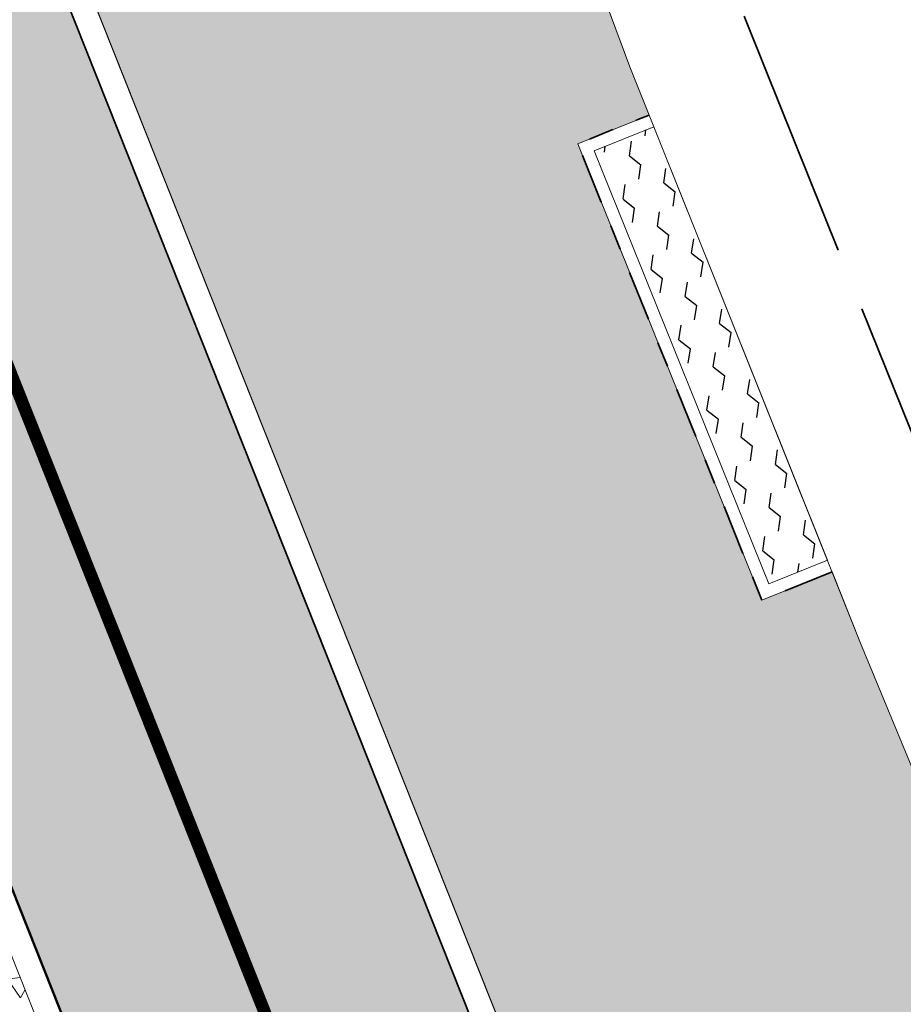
# Model space of a CAD drawing. Header units: metres. Extents: x 196674 to 197628, y 355499 to 356232.
# Tile 30 of 209: x 196872.02 to 196879.02, y 355844.57 to 355852.37. Entities that reach past the tile are written whole.
import ezdxf

# ---------------------------------------------------------------- set-up
doc = ezdxf.new("R2010")
doc.units = ezdxf.units.M
for name, pattern in [('VH-OPSLUITBAND-SO', [10, 4, -2, 2, -2]), ('VW-30270_STREEP', [3, 0.3, -2.7]), ('ZZ-SYSTEEMGRENS-SO', [5, 4, -1])]:
    doc.linetypes.add(name, pattern=pattern)
doc.layers.get('0').update_dxf_attribs({"lineweight": 25})
for name, color, linetype, lineweight, true_color in [('N-WE-GR-BEPLANTING_GEVELTUINTJES-A-200', 7, 'Continuous', 30, 0x52a552), ('N-WE-VH-HALFVERHARDING_GEBONDEN_SPLIT-A', 7, 'Continuous', 5, 0xaab7a9), ('N-WE-VH-KANTOPSLUITING_GELEIDEBAND_50 200-G', 1, 'Continuous', 35, 0xff0000), ('N-WE-VH-KANTOPSLUITING_OPSLUITBAND_100X200-G', 150, 'VH-OPSLUITBAND-SO', 35, 0x007fff), ('N-WE-VH-KANTOPSLUITING_OPSLUITBAND_200X250-G', 7, 'Continuous', 50, 0x0029a5), ('N-WE-VH-OPENVERHARDING_STRAATBAKSTEEN_ROOD_ELLEBOOG_LINGE-A', 7, 'Continuous', 5, 0xdaaea0), ('N-WE-VH-OPENVERHARDING_STRAATBAKSTEEN_ROOD_STREKKEN-LINGE-A', 7, 'Continuous', 5, 0xdaaea0), ('N-WE-VH-OPENVERHARDING_TEGEL_200x300_FIETSPAD_ROOD-A', 7, 'Continuous', 5, 0xe04d68), ('N-WE-VW-MARKERING_LANGS_STREEP_30270_010-G', 7, 'VW-30270_STREEP', 13, 0xffffff), ('X-XX-AL-GRENS_SYSTEEMGRENS-G', 7, 'ZZ-SYSTEEMGRENS-SO', 35, 0xd60036)]:
    doc.layers.add(name, color=color, linetype=linetype, lineweight=lineweight, true_color=true_color)
doc.layers.add('N-WE-VH-HULPLIJN-G', color=40, linetype='Continuous', lineweight=5, plot=False)
doc.layers.add('N-WE-VH-KANTOPSLUITING_ACHTERKANTBAND-G', color=50, linetype='Continuous', lineweight=18)
doc.layers.add('N-WE-VH-MATERIAALGRENS-G', color=7, linetype='Continuous', lineweight=13)

# ---------------------------------------------------------------- blocks, each defined once
blk = doc.blocks.new('Boomplantvak 2900x2900')
at = {"layer": 'N-WE-VH-HALFVERHARDING_GEBONDEN_SPLIT-A'}
h = blk.add_hatch(dxfattribs=at)
h.set_pattern_fill('AVH-GRAVEL-SO', color=251, scale=0.3, pattern_type=2)
h.set_pattern_definition([(255.963757, (0.768, 1.164), (1.562108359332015e-08, -1.200000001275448), [0.197909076, -4.74981768]), (127.568592, (0.888, 1.008), (-8.399999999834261, 10.80000000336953), [0.196814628, -19.484648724]), (12.094757, (0.72, 0.972), (10.79999999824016, 2.399999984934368), [0.171813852, -17.00957142]), (255.963757, (1.068, 1.164), (1.562108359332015e-08, -1.200000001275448), [0.197909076, -4.74981768]), (127.568592, (1.188, 1.008), (-8.399999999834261, 10.80000000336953), [0.196814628, -19.484648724]), (12.094757, (1.02, 0.972), (10.79999999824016, 2.399999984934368), [0.171813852, -17.00957142]), (12.094757, (0.42, 0.972), (10.79999999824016, 2.399999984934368), [0.171813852, -17.00957142]), (127.568592, (0.588, 1.008), (-8.399999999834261, 10.80000000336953), [0.196814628, -19.484648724]), (255.963757, (0.468, 1.164), (1.562108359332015e-08, -1.200000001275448), [0.197909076, -4.74981768]), (255.963757, (0.168, 1.164), (1.562108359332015e-08, -1.200000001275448), [0.197909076, -4.74981768]), (127.568592, (0.288, 1.008), (-8.399999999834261, 10.80000000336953), [0.196814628, -19.484648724]), (12.094757, (0.12, 0.972), (10.79999999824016, 2.399999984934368), [0.171813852, -17.00957142]), (12.094757, (0, 0.672), (10.79999999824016, 2.399999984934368), [0.171813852, -17.00957142]), (127.568592, (0.168, 0.708), (-8.399999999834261, 10.80000000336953), [0.196814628, -19.484648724]), (255.963757, (0.048, 0.864), (1.562108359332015e-08, -1.200000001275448), [0.197909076, -4.74981768]), (255.963757, (0.348, 0.864), (1.562108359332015e-08, -1.200000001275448), [0.197909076, -4.74981768]), (127.568592, (0.468, 0.708), (-8.399999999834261, 10.80000000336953), [0.196814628, -19.484648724]), (12.094757, (0.3, 0.672), (10.79999999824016, 2.399999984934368), [0.171813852, -17.00957142]), (12.094757, (0.8999999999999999, 0.672), (10.79999999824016, 2.399999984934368), [0.171813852, -17.00957142]), (127.568592, (1.068, 0.708), (-8.399999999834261, 10.80000000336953), [0.196814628, -19.484648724]), (255.963757, (0.948, 0.864), (1.562108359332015e-08, -1.200000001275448), [0.197909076, -4.74981768]), (12.094757, (0.6, 0.672), (10.79999999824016, 2.399999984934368), [0.171813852, -17.00957142]), (127.568592, (0.768, 0.708), (-8.399999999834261, 10.80000000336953), [0.196814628, -19.484648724]), (255.963757, (0.648, 0.864), (1.562108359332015e-08, -1.200000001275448), [0.197909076, -4.74981768]), (12.094757, (0.12, 0.372), (10.79999999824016, 2.399999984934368), [0.171813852, -17.00957142]), (127.568592, (0.288, 0.408), (-8.399999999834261, 10.80000000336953), [0.196814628, -19.484648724]), (255.963757, (0.168, 0.564), (1.562108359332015e-08, -1.200000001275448), [0.197909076, -4.74981768]), (255.963757, (0.468, 0.564), (1.562108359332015e-08, -1.200000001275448), [0.197909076, -4.74981768]), (127.568592, (0.588, 0.408), (-8.399999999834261, 10.80000000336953), [0.196814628, -19.484648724]), (12.094757, (0.42, 0.372), (10.79999999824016, 2.399999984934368), [0.171813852, -17.00957142]), (12.094757, (1.02, 0.372), (10.79999999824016, 2.399999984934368), [0.171813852, -17.00957142]), (127.568592, (1.188, 0.408), (-8.399999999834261, 10.80000000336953), [0.196814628, -19.484648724]), (255.963757, (1.068, 0.564), (1.562108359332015e-08, -1.200000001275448), [0.197909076, -4.74981768]), (12.094757, (0.72, 0.372), (10.79999999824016, 2.399999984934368), [0.171813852, -17.00957142]), (127.568592, (0.888, 0.408), (-8.399999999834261, 10.80000000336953), [0.196814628, -19.484648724]), (255.963757, (0.768, 0.564), (1.562108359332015e-08, -1.200000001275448), [0.197909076, -4.74981768]), (255.963757, (0.648, 0.264), (1.562108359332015e-08, -1.200000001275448), [0.197909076, -4.74981768]), (127.568592, (0.768, 0.108), (-8.399999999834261, 10.80000000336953), [0.196814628, -19.484648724]), (12.094757, (0.6, 0.072), (10.79999999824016, 2.399999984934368), [0.171813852, -17.00957142]), (255.963757, (0.948, 0.264), (1.562108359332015e-08, -1.200000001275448), [0.197909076, -4.74981768]), (127.568592, (1.068, 0.108), (-8.399999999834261, 10.80000000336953), [0.196814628, -19.484648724]), (12.094757, (0.8999999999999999, 0.072), (10.79999999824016, 2.399999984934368), [0.171813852, -17.00957142]), (12.094757, (0.3, 0.072), (10.79999999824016, 2.399999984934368), [0.171813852, -17.00957142]), (127.568592, (0.468, 0.108), (-8.399999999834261, 10.80000000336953), [0.196814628, -19.484648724]), (255.963757, (0.348, 0.264), (1.562108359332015e-08, -1.200000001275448), [0.197909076, -4.74981768]), (255.963757, (0.048, 0.264), (1.562108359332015e-08, -1.200000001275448), [0.197909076, -4.74981768]), (127.568592, (0.168, 0.108), (-8.399999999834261, 10.80000000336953), [0.196814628, -19.484648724]), (12.094757, (0, 0.072), (10.79999999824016, 2.399999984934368), [0.171813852, -17.00957142]), (63.434949, (0.31199946, 1.139999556), (-1.073312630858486, 0.536656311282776), [5.039999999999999e-07, -1.199999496]), (0, (0.216, 1.14), (0, 1.2), [0, -1.2]), (63.434949, (0.31199946, 1.139999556), (-1.073312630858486, 0.536656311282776), [5.039999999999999e-07, -1.199999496]), (0, (0.216, 1.14), (0, 1.2), [0, -1.2])])
h.paths.add_polyline_path([(0.2000000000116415, -0.2000000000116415), (2.699999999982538, -0.2000000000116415), (2.699999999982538, -2.700000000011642), (0.2000000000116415, -2.700000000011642)])
at = {"layer": 'N-WE-VH-OPENVERHARDING_STRAATBAKSTEEN_ROOD_STREKKEN-LINGE-A', "true_color": 0xb05e45}
h = blk.add_hatch(dxfattribs=at)
h.set_pattern_fill('AVH-BSS_LINGEFORMAAT_HALFST', color=25, scale=1.5, angle=90, pattern_type=2)
h.set_pattern_definition([(90, (-1.469576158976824e-17, -2.980000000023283), (-0.18, 0.36), [0.12, -0.12]), (180, (-1.469576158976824e-17, -2.980000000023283), (-1.469576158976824e-17, -0.12), [])])
h.paths.add_polyline_path([(2.899999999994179, -3.060000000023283), (2.899999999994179, -2.900000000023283), (0, -2.900000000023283), (0, -3.060000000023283)])
at = {"layer": 'N-WE-VH-KANTOPSLUITING_ACHTERKANTBAND-G', "ltscale": 0.2, "flags": 128}
blk.add_lwpolyline([(0.2000000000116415, -0.2000000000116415), (2.699999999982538, -0.2000000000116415), (2.699999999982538, -2.700000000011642), (0.2000000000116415, -2.700000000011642)], close=True, dxfattribs=at)
at = {"layer": 'N-WE-VH-KANTOPSLUITING_OPSLUITBAND_200X250-G', "ltscale": 0.1, "flags": 128}
blk.add_lwpolyline([(0, 0), (2.899999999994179, 0), (2.899999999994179, -2.900000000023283), (0, -2.900000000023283)], close=True, dxfattribs=at)
at = {"layer": 'N-WE-VH-MATERIAALGRENS-G', "ltscale": 0.2, "flags": 128}
blk.add_lwpolyline([(2.899999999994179, -2.900000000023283), (2.899999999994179, -3.060000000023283), (-2.939152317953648e-17, -3.060000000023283), (0, -2.900000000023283)], dxfattribs=at)

msp = doc.modelspace()

# ---------------------------------------------------------------- hatches: boundary and pattern name
at = {"layer": 'N-WE-GR-BEPLANTING_GEVELTUINTJES-A-200', "true_color": 0xd7ebd2}
h = msp.add_hatch(dxfattribs=at)
h.set_pattern_fill('AGR-BEPLANTING_SOORT_02-SO', color=254, scale=0.4, angle=21.65974867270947, pattern_type=2)
h.set_pattern_definition([(81.65974867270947, (196791.5302034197, 355996.6642563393), (-0.2717036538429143, 0.2148884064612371), [0.1154704, -0.23094]), (81.65974867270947, (196791.4563846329, 355996.8501347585), (-0.2717036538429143, 0.2148884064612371), [0.1154704, -0.23094]), (321.6597486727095, (196791.4563846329, 355996.8501347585), (0.3219506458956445, 0.1278580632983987), [0.1154704, -0.23094])])
h.paths.add_polyline_path([(196877.039770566, 355851.5190232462), (196876.566465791, 355851.3287940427), (196877.9501466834, 355847.897257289), (196878.4143243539, 355848.0838181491)])
at = {"layer": 'N-WE-VH-OPENVERHARDING_STRAATBAKSTEEN_ROOD_ELLEBOOG_LINGE-A', "true_color": 0xb05e45}
h = msp.add_hatch(dxfattribs=at)
h.set_pattern_fill('AVH-ROO_BSS_LINGEFRMT_ELLEBOOG', color=25, scale=4, angle=21.67232329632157, pattern_type=2)
h.set_pattern_definition([(21.67232329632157, (196753.6511661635, 356089.3677123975), (0.1792042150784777, 0.4155548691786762), [1.28, -0.64]), (291.6723232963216, (196753.2966401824, 356090.2598510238), (0.1792042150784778, 0.4155548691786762), [1.28, -0.64])])
edge = h.paths.add_edge_path()
edge.add_line((196854.634800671, 355847.3068900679), (196851.3665704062, 355846.0082851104))
edge.add_line((196851.3665704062, 355846.0082851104), (196852.9006189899, 355842.0887260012))
edge.add_line((196852.9006189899, 355842.0887260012), (196853.796900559, 355840.1496289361))
edge.add_line((196853.796900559, 355840.1496289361), (196854.5423430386, 355838.4176919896))
edge.add_line((196854.5423430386, 355838.4176919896), (196854.9167043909, 355838.5587630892))
edge.add_line((196854.9167043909, 355838.5587630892), (196855.1680830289, 355837.9095865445))
edge.add_line((196855.1680830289, 355837.9095865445), (196854.813907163, 355837.7761896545))
edge.add_line((196854.813907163, 355837.7761896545), (196858.0740962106, 355829.1894290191))
edge.add_line((196858.0740962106, 355829.1894290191), (196858.4847609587, 355829.3566530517))
edge.add_line((196858.4847609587, 355829.3566530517), (196858.6461048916, 355828.9515408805))
edge.add_line((196858.6461048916, 355828.9515408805), (196858.8074488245, 355828.5464287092))
edge.add_line((196858.8074488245, 355828.5464287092), (196858.3967840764, 355828.3792046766))
edge.add_line((196858.3967840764, 355828.3792046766), (196860.1905359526, 355823.8524921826))
edge.add_arc((196860.3361869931, 355823.4144153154), 0.4616552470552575, 27.314097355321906, 108.390845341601, ccw=False)
edge.add_arc((196860.3361869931, 355823.4144153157), 0.4616552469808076, -65.41169166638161, 27.31409731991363, ccw=False)
edge.add_line((196860.5282795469, 355822.9946224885), (196862.5133318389, 355818.0350498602))
edge.add_line((196862.5133318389, 355818.0350498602), (196866.2864310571, 355808.5456891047))
edge.add_line((196866.2864310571, 355808.5456891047), (196867.581257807, 355805.2878631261))
edge.add_line((196867.581257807, 355805.2878631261), (196867.9217623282, 355804.4098501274))
edge.add_line((196867.9217623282, 355804.4098501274), (196870.0653635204, 355798.8824353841))
edge.add_line((196870.0653635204, 355798.8824353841), (196873.358203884, 355800.1908192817))
edge.add_line((196873.358203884, 355800.1908192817), (196854.634800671, 355847.3068900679))
h.paths.add_polyline_path([(196841.0858936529, 355881.4017207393), (196837.7140431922, 355880.0443230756), (196839.5772904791, 355875.4159143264), (196841.1301816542, 355871.4390365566), (196841.7395418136, 355871.6956293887), (196843.151059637, 355868.2801940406), (196842.63141636, 355868.0392346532), (196843.4900363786, 355865.8687646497), (196844.0232237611, 355866.1116903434), (196845.3695745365, 355862.6465332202), (196844.746755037, 355862.3643601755), (196846.1745000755, 355858.6130248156), (196846.5038240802, 355858.7491365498), (196846.7150110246, 355858.2732877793), (196846.3951378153, 355858.1530437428), (196848.5058357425, 355853.0721934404), (196849.2454863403, 355851.269035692), (196849.5001118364, 355850.6861876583), (196850.030891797, 355850.9013806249), (196851.4569500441, 355847.2645212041), (196850.9688039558, 355847.0245952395), (196851.3665704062, 355846.0082851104), (196854.634800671, 355847.3068900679)])
h.paths.add_polyline_path([(196880.8574146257, 355842.0475994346), (196879.1419714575, 355846.3041045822), (196878.6767607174, 355847.4279524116), (196878.4514744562, 355847.9909747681), (196877.8947571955, 355847.7672206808), (196876.4362827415, 355851.384245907), (196877.0026204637, 355851.6118666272), (196876.8501220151, 355851.9929819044), (196875.7116283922, 355855.0583460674), (196872.1529597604, 355853.6441706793), (196890.8763631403, 355806.5280994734), (196895.0099379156, 355808.1707361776), (196891.3852624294, 355816.3565551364), (196888.3845230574, 355823.3092453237), (196884.0420041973, 355833.6126927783), (196884.3159500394, 355833.7740029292), (196883.9444415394, 355834.1288702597), (196882.5075790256, 355837.8448770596)])
edge = h.paths.add_edge_path()
edge.add_arc((196871.2374186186, 355865.9375688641), 0.2898915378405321, 99.84772102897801, 297.5182277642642, ccw=False)
edge.add_line((196871.187838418, 355866.2231890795), (196867.9303796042, 355874.2523537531))
edge.add_line((196867.9303796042, 355874.2523537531), (196867.1835981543, 355876.035643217))
edge.add_line((196867.1835981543, 355876.035643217), (196864.8483598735, 355881.7495890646))
edge.add_line((196864.8483598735, 355881.7495890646), (196864.1513045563, 355883.6890990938))
edge.add_line((196864.1513045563, 355883.6890990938), (196863.8494427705, 355884.6024968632))
edge.add_line((196863.8494427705, 355884.6024968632), (196863.4774495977, 355884.4671676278))
edge.add_line((196863.4774495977, 355884.4671676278), (196862.1200399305, 355887.8133126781))
edge.add_line((196862.1200399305, 355887.8133126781), (196862.4051404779, 355888.0123878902))
edge.add_line((196862.4051404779, 355888.0123878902), (196861.9821257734, 355889.082991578))
edge.add_line((196861.9821257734, 355889.082991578), (196861.7565284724, 355889.7133117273))
edge.add_line((196861.7565284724, 355889.7133117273), (196861.5701991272, 355889.6476588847))
edge.add_line((196861.5701991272, 355889.6476588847), (196861.3862929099, 355890.1423955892))
edge.add_line((196861.3862929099, 355890.1423955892), (196861.5669729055, 355890.2142988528))
edge.add_line((196861.5669729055, 355890.2142988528), (196861.446571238, 355890.5415519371))
edge.add_line((196861.446571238, 355890.5415519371), (196861.749, 355890.659))
edge.add_line((196861.749, 355890.659), (196860.359, 355894.034))
edge.add_line((196860.359, 355894.034), (196860.127, 355893.937))
edge.add_line((196860.127, 355893.937), (196859.854, 355894.644))
edge.add_line((196859.854, 355894.644), (196860.083, 355894.727))
edge.add_line((196860.083, 355894.727), (196859.6792949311, 355895.7113569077))
edge.add_line((196859.6792949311, 355895.7113569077), (196856.0146416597, 355894.255064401))
edge.add_line((196856.0146416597, 355894.255064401), (196872.1529597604, 355853.6441706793))
edge.add_line((196872.1529597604, 355853.6441706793), (196875.7116283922, 355855.0583460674))
edge.add_line((196875.7116283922, 355855.0583460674), (196873.8583172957, 355860.0483374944))
edge.add_line((196873.8583172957, 355860.0483374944), (196871.3713574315, 355865.6804745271))
edge = h.paths.add_edge_path()
edge.add_line((196857.0729405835, 355901.7350927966), (196856.2620444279, 355903.5931532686))
edge.add_line((196856.2620444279, 355903.5931532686), (196856.1540861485, 355903.5406490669))
edge.add_line((196856.1540861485, 355903.5406490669), (196855.9286700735, 355904.0573672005))
edge.add_line((196855.9286700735, 355904.0573672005), (196856.0598969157, 355904.1146143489))
edge.add_line((196856.0598969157, 355904.1146143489), (196855.6229645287, 355905.16350213))
edge.add_line((196855.6229645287, 355905.16350213), (196855.4794456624, 355905.1088460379))
edge.add_line((196855.4794456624, 355905.1088460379), (196855.293381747, 355905.6217776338))
edge.add_line((196855.293381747, 355905.6217776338), (196855.4372839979, 355905.6790478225))
edge.add_line((196855.4372839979, 355905.6790478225), (196854.7639172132, 355907.3387920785))
edge.add_line((196854.7639172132, 355907.3387920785), (196854.6331884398, 355907.2857547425))
edge.add_line((196854.6331884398, 355907.2857547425), (196854.3865365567, 355907.8820846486))
edge.add_line((196854.3865365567, 355907.8820846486), (196854.5730159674, 355907.9594224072))
edge.add_line((196854.5730159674, 355907.9594224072), (196853.9598522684, 355909.5017534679))
edge.add_line((196853.9598522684, 355909.5017534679), (196853.7649923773, 355909.4064519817))
edge.add_line((196853.7649923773, 355909.4064519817), (196853.5230847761, 355910.0041915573))
edge.add_line((196853.5230847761, 355910.0041915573), (196853.7213924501, 355910.0956280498))
edge.add_line((196853.7213924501, 355910.0956280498), (196853.1065108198, 355911.6127306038))
edge.add_line((196853.1065108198, 355911.6127306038), (196850.6789398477, 355917.6353734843))
edge.add_line((196850.6789398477, 355917.6353734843), (196848.7404598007, 355916.8650446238))
edge.add_line((196848.7404598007, 355916.8650446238), (196850.8308011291, 355911.6048432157))
edge.add_arc((196821.371640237, 355899.8980998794), 31.7000000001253, 10.362350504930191, 21.67232329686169, ccw=False)
edge.add_line((196852.5546094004, 355905.6000674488), (196852.9441035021, 355903.4699987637))
edge.add_arc((196880.7825270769, 355908.5603988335), 28.29999999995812, 190.362350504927, 201.6723232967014)
edge.add_line((196854.48302382, 355898.1092683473), (196856.0146416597, 355894.255064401))
edge.add_line((196856.0146416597, 355894.255064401), (196859.6792949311, 355895.7113569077))
edge.add_line((196859.6792949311, 355895.7113569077), (196858.689, 355898.126))
edge.add_line((196858.689, 355898.126), (196858.4799999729, 355898.0369999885))
edge.add_line((196858.4799999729, 355898.0369999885), (196857.8911247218, 355899.311631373))
edge.add_line((196857.8911247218, 355899.311631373), (196857.0729405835, 355901.7350927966))
at = {"layer": 'N-WE-VH-OPENVERHARDING_TEGEL_200x300_FIETSPAD_ROOD-A'}
h = msp.add_hatch(dxfattribs=at)
h.set_pattern_fill('AVH-TEGEL_200X300_HALFST', color=256, scale=2, angle=21.67232329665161, pattern_type=2)
h.set_pattern_definition([(21.67232329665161, (0, 0), (-0.1477191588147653, 0.3717244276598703), []), (111.6723232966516, (0, 0), (-0.5575866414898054, -0.2215787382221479), [0.4, -0.4]), (111.6723232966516, (0.3717244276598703, 0.1477191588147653), (-0.5575866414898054, -0.2215787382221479), [-0.4, 0.4])])
h.paths.add_polyline_path([(196871.9670975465, 355853.5703110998), (196869.1791643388, 355852.4624174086), (196871.7642496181, 355845.9572399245), (196872.8352135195, 355843.262237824), (196878.005384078, 355830.2518828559), (196879.0763479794, 355827.5568807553), (196884.2465185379, 355814.5465257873), (196885.3174824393, 355811.8515236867), (196887.9025677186, 355805.3463462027), (196890.6905009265, 355806.454239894)])
h.paths.add_polyline_path([(196855.8287794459, 355894.1812048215), (196853.0408462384, 355893.0733111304), (196854.1118101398, 355890.3783090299), (196859.2819806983, 355877.3679540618), (196860.3529445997, 355874.6729519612), (196865.5231151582, 355861.6625969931), (196866.5940790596, 355858.9675948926), (196869.1791643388, 355852.4624174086), (196871.9670975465, 355853.5703110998)])

# ---------------------------------------------------------------- linework, layer by layer
at = {"layer": 'N-WE-VH-HULPLIJN-G', "flags": 128}
msp.add_lwpolyline([(196879.1419714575, 355846.3041045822), (196878.6767607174, 355847.4279524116), (196876.8501220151, 355851.9929819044), (196873.8583172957, 355860.0483374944), (196871.3713574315, 355865.6804745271, -1.167446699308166), (196871.187838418, 355866.2231890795), (196867.9303796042, 355874.2523537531), (196867.1835981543, 355876.035643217), (196864.8483598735, 355881.7495890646), (196864.1513045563, 355883.6890990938), (196863.8494427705, 355884.6024968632), (196863.4774495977, 355884.4671676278), (196862.1200399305, 355887.8133126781), (196862.4051404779, 355888.0123878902), (196861.9821257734, 355889.082991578), (196861.7565284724, 355889.7133117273), (196861.5701991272, 355889.6476588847), (196861.3862929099, 355890.1423955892), (196861.5669729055, 355890.2142988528), (196861.446571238, 355890.5415519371), (196861.749, 355890.659), (196860.359, 355894.034)], format="xyb", dxfattribs=at)
for points in [[(196880.8574146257, 355842.0475994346), (196879.1419714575, 355846.3041045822), (196878.6767607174, 355847.4279524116), (196878.4514744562, 355847.9909747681), (196877.8947571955, 355847.7672206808), (196876.4362827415, 355851.384245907), (196877.0026204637, 355851.6118666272), (196876.8501220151, 355851.9929819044), (196875.7116283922, 355855.0583460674), (196872.1529597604, 355853.6441706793), (196890.8763631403, 355806.5280994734), (196895.0099379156, 355808.1707361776), (196891.3852624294, 355816.3565551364), (196888.3845230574, 355823.3092453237), (196884.0420041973, 355833.6126927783), (196884.3159500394, 355833.7740029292), (196883.9444415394, 355834.1288702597), (196882.5075790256, 355837.8448770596)], [(196871.9670975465, 355853.5703110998), (196869.1791643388, 355852.4624174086), (196871.7642496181, 355845.9572399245), (196872.8352135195, 355843.262237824), (196878.005384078, 355830.2518828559), (196879.0763479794, 355827.5568807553), (196884.2465185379, 355814.5465257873), (196885.3174824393, 355811.8515236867), (196887.9025677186, 355805.3463462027), (196890.6905009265, 355806.454239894)], [(196877.039770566, 355851.5190232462), (196876.566465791, 355851.3287940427), (196877.9501466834, 355847.897257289), (196878.4143243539, 355848.0838181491)]]:
    msp.add_lwpolyline(points, close=True, dxfattribs=at)
at = {"layer": 'N-WE-VH-KANTOPSLUITING_ACHTERKANTBAND-G', "flags": 128}
msp.add_lwpolyline([(196848.7404560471, 355916.8650432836), (196850.8308011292, 355911.6048432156, -0.04938916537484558), (196852.5546094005, 355905.6000674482), (196852.9441035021, 355903.469998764, 0.04938916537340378), (196854.4830238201, 355898.1092683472), (196891.173383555, 355805.7806693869, 0.2425756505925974), (196939.4051307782, 355763.7686919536), (196978.240702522, 355754.2391576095, 0.01194172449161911), (196982.8956366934, 355753.2141223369, 0.01194172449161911)], format="xyb", dxfattribs=at)
msp.add_lwpolyline([(196878.4141821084, 355848.0837609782), (196877.9501466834, 355847.897257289), (196876.566465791, 355851.3287940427), (196877.0399128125, 355851.5190804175)], dxfattribs=at)
at = {"layer": 'N-WE-VH-KANTOPSLUITING_GELEIDEBAND_50 200-G', "ltscale": 0.2, "flags": 128}
msp.add_lwpolyline([(196855.8287794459, 355894.1812048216), (196890.9875213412, 355805.7068098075, 0.1414047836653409), (196914.7624567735, 355775.0225184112)], format="xyb", dxfattribs=at)
at = {"layer": 'N-WE-VH-KANTOPSLUITING_OPSLUITBAND_100X200-G', "ltscale": 0.1, "flags": 128}
msp.add_lwpolyline([(196878.4514744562, 355847.9909747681), (196877.8947571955, 355847.7672206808), (196876.4362827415, 355851.384245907), (196877.0026204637, 355851.6118666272)], dxfattribs=at)
at = {"layer": 'N-WE-VH-MATERIAALGRENS-G', "flags": 128}
msp.add_lwpolyline([(196815.4483032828, 355979.3862115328), (196816.4333687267, 355979.7776647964, -0.414213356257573), (196819.0305853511, 355978.6576379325), (196820.5427982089, 355974.8522651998, 0.04932312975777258), (196823.3881565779, 355969.3441463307), (196824.5766340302, 355967.5117557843, -0.04932312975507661), (196827.1510058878, 355962.5282196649), (196847.8570057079, 355910.4230899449, -0.04938916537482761), (196849.4068017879, 355905.0244745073), (196849.7962958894, 355902.8944058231, 0.04938916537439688), (196851.5092283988, 355896.9275150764), (196888.1995881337, 355804.5989161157, 0.02122029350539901), (196890.72895553, 355798.9454041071, 0.02122029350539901)], format="xyb", dxfattribs=at)
at = {"layer": 'N-WE-VW-MARKERING_LANGS_STREEP_30270_010-G', "const_width": 0.1, "flags": 128}
msp.add_lwpolyline([(196913.6938122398, 355773.9459451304, -0.1405907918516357), (196889.5935547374, 355805.1528629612), (196852.9031950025, 355897.4814619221, -0.04938916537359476), (196851.2718307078, 355903.1642150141), (196850.8823366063, 355905.2942836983, 0.04938916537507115), (196849.2509723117, 355910.9770367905), (196843.4528726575, 355925.5675292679)], format="xyb", dxfattribs=at)
at = {"layer": 'X-XX-AL-GRENS_SYSTEEMGRENS-G', "ltscale": 0.5, "flags": 128}
msp.add_lwpolyline([(197173.0845801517, 355664.4267221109), (197172.678291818, 355658.1040395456), (197176.2062336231, 355657.9276386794), (197179.6585214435, 355660.8258546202), (197196.8460500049, 355641.1849859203), (197196.618113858, 355640.9851655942), (197203.3658004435, 355633.2880423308), (197204.598351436, 355636.2035375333), (197206.181120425, 355637.5931654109), (197210.3450714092, 355632.9793581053), (197211.1344663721, 355633.8542043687), (197215.577003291, 355630.1111014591), (197222.812057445, 355638.6980935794), (197225.7729980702, 355636.1981525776), (197252.4997837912, 355613.6295939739), (197256.3974516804, 355618.2471244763), (197230.4350738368, 355640.1698336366), (197234.5465854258, 355645.0395252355), (197230.9951246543, 355648.102425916), (197227.7363916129, 355651.014992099), (197227.7150354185, 355650.9915016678), (197227.3858924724, 355651.2966605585), (197230.5297411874, 355654.3837220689), (197222.7747070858, 355662.5864016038), (197213.3031688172, 355673.0409596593), (197208.7438719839, 355679.5515306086), (197204.6678372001, 355688.2834966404), (197202.9207222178, 355693.3147658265), (197202.5296188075, 355695.8358091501), (197209.2561496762, 355696.7388380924), (197208.765603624, 355699.4053961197), (197208.8375775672, 355699.4157603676), (197208.4960738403, 355702.0476424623), (197209.7550059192, 355702.1614664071), (197209.6289773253, 355703.3557373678), (197209.431316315, 355705.9322142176), (197209.3853665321, 355708.5054020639), (197209.4909423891, 355711.0763696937), (197209.825975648, 355714.406320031), (197209.1003553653, 355714.700446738), (197209.2732684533, 355715.2254737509), (197208.7827839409, 355715.4092287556), (197209.8333840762, 355718.2914021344), (197204.6571410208, 355720.1605124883), (197206.9259623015, 355726.3911903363), (197207.3755778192, 355727.6258113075), (197205.6951706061, 355728.2354618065), (197201.970541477, 355729.6509828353, -0.03199396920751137), (197199.2658455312, 355725.4928494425), (197194.4988616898, 355729.2364659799), (197191.8020115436, 355731.3330088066), (197190.6829954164, 355730.2418318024), (197188.9323846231, 355731.7580333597, 0.01582069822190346), (197191.308975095, 355733.798286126), (197190.5246250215, 355734.700084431), (197189.8547559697, 355735.4391273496), (197188.5065648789, 355737.3969406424), (197188.3768484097, 355737.5504837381), (197186.2264232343, 355740.6599554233), (197185.4143065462, 355740.8273772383), (197177.0047230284, 355735.000759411), (197161.0308464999, 355735.7499021), (197143.9921317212, 355736.546230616), (197117.3114725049, 355737.8750504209), (197104.5701917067, 355738.4152468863), (197089.3270001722, 355739.2400485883), (197089.4979420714, 355743.4763910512), (197087.6423294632, 355744.6045541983), (197087.2320594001, 355744.8539874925), (197086.4302028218, 355745.4612094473), (197085.6301577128, 355746.0670596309), (197084.2515270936, 355747.3631431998), (197083.0033431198, 355748.790046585), (197081.9521148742, 355750.2640411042), (197081.052108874, 355751.8364435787), (197080.680597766, 355752.6629727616), (197080.3089695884, 355753.4897623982), (197079.7287775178, 355755.2084983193), (197079.3027229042, 355757.0287405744), (197079.0552433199, 355758.8767777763), (197078.9881413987, 355760.748092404), (197079.0484954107, 355761.6954089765), (197079.4901165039, 355761.5482019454), (197081.8987959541, 355767.3947458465), (197083.4122910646, 355769.9863346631), (197084.9290730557, 355772.1438856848), (197085.2777218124, 355772.6391357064), (197085.9504292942, 355773.4546849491), (197087.2615113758, 355775.0451778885), (197089.4568843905, 355777.2328139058), (197092.7058230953, 355779.8115121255), (197090.7255592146, 355782.8612331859), (197090.5279328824, 355783.1655891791), (197094.0593130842, 355784.7965387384), (197089.240221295, 355793.944965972), (197079.8514273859, 355789.6587774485), (197073.1066642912, 355808.1301448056), (197062.6964714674, 355839.0387078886), (197050.201550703, 355834.8591941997), (197054.256388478, 355823.4068109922), (197060.9054150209, 355805.9824325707), (197064.0917084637, 355798.9340248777), (197065.6061934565, 355785.3714584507), (197066.4118943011, 355778.1591798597), (197064.2976158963, 355775.7696807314), (197061.8930028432, 355773.065075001), (197059.8798242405, 355770.937906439), (197059.567781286, 355770.7063368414), (197054.395078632, 355766.8676324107), (197050.1449273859, 355764.4954855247), (197046.646028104, 355763.2036366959), (197046.6485450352, 355763.1967402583), (197042.8018864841, 355761.7681380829), (197042.6247659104, 355761.7025895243), (197032.2172606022, 355760.2665015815), (197022.1724443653, 355758.1057256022), (197022.1490316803, 355758.1349914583), (197018.4791559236, 355757.3507739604), (197017.1834583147, 355757.8590001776), (197013.9320116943, 355762.4906063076), (197012.2359937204, 355764.9334332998), (197011.548662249, 355765.9454268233), (197009.5874376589, 355768.7952768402), (197008.1879451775, 355770.6627745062), (197008.1739746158, 355770.651876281), (197004.3621297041, 355775.7021426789), (197000.7500667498, 355780.6711859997), (196997.3281167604, 355785.4310589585), (196992.0624097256, 355792.5561596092), (196987.5636689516, 355799.6503659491), (196980.2918957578, 355812.3582609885), (196971.7451011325, 355828.1610038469), (196956.4456734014, 355821.2458726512), (196960.0166344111, 355812.4100996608), (196962.4976294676, 355807.0886023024, -0.6085831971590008), (196961.4131292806, 355806.2394416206), (196970.6320923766, 355792.5786144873), (196976.225457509, 355784.303374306), (196982.879968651, 355776.9163582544), (196982.5041383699, 355776.476222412), (196987.7472751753, 355765.3430715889), (196990.3620391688, 355759.9089379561), (196989.6128942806, 355758.3801676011), (196986.801356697, 355757.089894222), (196981.5916446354, 355758.3619052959), (196976.4931413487, 355759.6093032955), (196973.9250311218, 355760.2238822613), (196971.9270970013, 355760.7020113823), (196970.093883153, 355761.1263081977), (196965.2690985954, 355762.243003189), (196955.7026120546, 355764.457163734), (196954.8259486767, 355764.7114400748), (196955.7288446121, 355765.5914382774), (196946.4199106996, 355767.8862061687), (196945.5109518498, 355767.0898728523), (196943.3561815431, 355767.6616250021), (196942.0243707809, 355768.0150110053), (196940.699224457, 355768.3753913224), (196937.911680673, 355769.161377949), (196937.9158913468, 355769.1720679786), (196934.1448626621, 355770.5833311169), (196931.0328001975, 355771.949971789), (196928.1497259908, 355773.3159879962), (196926.2238803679, 355774.3657393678), (196926.7008714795, 355775.2077771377), (196923.9720996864, 355776.8118532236), (196922.1171638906, 355777.9575551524), (196917.5440237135, 355780.8012867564), (196917.0166342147, 355779.9474843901), (196915.4224701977, 355780.9309636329), (196913.0167641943, 355782.4772167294), (196912.757872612, 355782.6539056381), (196911.190523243, 355783.7714957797), (196908.5042566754, 355786.2619442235), (196907.2206986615, 355787.4460719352), (196905.8442773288, 355789.1071714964), (196903.2522146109, 355793.7425243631), (196899.3236920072, 355801.1348770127), (196896.7844047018, 355806.8801932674), (196892.3931631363, 355816.7971943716), (196889.396342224, 355823.7408055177), (196885.4294056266, 355833.1531130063), (196886.3148759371, 355833.6745129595), (196885.0357126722, 355834.4994199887), (196884.9096875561, 355834.6903417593), (196883.5318420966, 355838.2464489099), (196881.8574062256, 355842.456115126), (196879.7964254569, 355847.3435551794), (196879.5508475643, 355847.9274201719), (196877.9207976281, 355851.9810838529), (196875.2708346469, 355858.5729917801), (196872.6243587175, 355865.1536886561), (196870.4789281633, 355870.5362599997), (196868.3870366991, 355875.7889875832), (196865.3800609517, 355883.3409266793), (196863.5295936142, 355887.9873007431), (196863.4110328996, 355888.2849971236), (196862.7400305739, 355889.9711056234), (196863.0622626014, 355890.0962442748), (196861.3970005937, 355894.1395962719), (196861.4037374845, 355894.142038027), (196859.229652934, 355899.4431236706), (196859.0298403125, 355899.3580359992), (196858.8952095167, 355899.696553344), (196858.3959365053, 355900.9492390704), (196849.546747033, 355923.1807260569), (196850.1922005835, 355924.6939033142), (196860.258528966, 355928.6657372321), (196869.5490503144, 355931.0234685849), (196873.3453938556, 355931.8019435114), (196886.2438454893, 355935.4284136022), (196898.3098795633, 355938.5764862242), (196898.3110943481, 355938.5724965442), (196903.1917021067, 355939.7712405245), (196904.7097162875, 355939.0568809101), (196905.0282216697, 355938.2924679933), (196909.0130922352, 355939.952830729), (196908.2642147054, 355942.2627148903), (196902.9799573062, 355958.738663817), (196902.4497829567, 355960.2008490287), (196901.8115777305, 355961.6192158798), (196900.9680556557, 355963.3204536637), (196898.0063144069, 355968.7541705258), (196894.5625896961, 355975.3226559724), (196892.3896866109, 355979.4813913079), (196888.5416758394, 355987.5664713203), (196887.4815956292, 355987.0834539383), (196885.6442474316, 355986.3271839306), (196885.5076204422, 355986.6344104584), (196873.7642690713, 355982.4273955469), (196860.8311621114, 355977.7025315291), (196860.6501748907, 355978.1868262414), (196859.8859481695, 355980.2917607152), (196853.3128873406, 355977.7107309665), (196853.73029577, 355976.6477246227), (196849.4907683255, 355974.9886047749), (196849.0872389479, 355976.0301083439), (196843.9608105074, 355973.9918913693), (196837.8119168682, 355989.4043746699), (196834.5901124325, 355988.2958011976), (196829.2277835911, 355986.0429299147), (196828.1156368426, 355985.4996470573), (196826.3328622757, 355984.7522034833), (196824.2538081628, 355989.7933135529), (196823.3493071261, 355989.4238303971), (196821.5217528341, 355993.9636112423), (196822.4415567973, 355994.327010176), (196811.4142395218, 356022.6098143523), (196811.1941616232, 356022.5241126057), (196809.0787073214, 356027.7608173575), (196808.1570951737, 356027.399245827), (196802.10045471, 356042.8370581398), (196803.0324375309, 356043.2047289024), (196801.2251267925, 356047.7859519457), (196800.9629805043, 356047.6825342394), (196799.5580754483, 356051.2186581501), (196798.9326303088, 356050.9700967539), (196795.7620501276, 356058.7913388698), (196785.962956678, 356083.7526770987), (196782.5256602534, 356092.3853087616), (196783.4607012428, 356092.7526788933), (196781.019036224, 356098.8045971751), (196780.1137519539, 356098.4428009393), (196778.7301102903, 356101.9178165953), (196774.5320198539, 356112.348299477), (196772.2902714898, 356117.515377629), (196776.44078803, 356119.079716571), (196791.849465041, 356131.7811384), (196790.0748953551, 356134.2200693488), (196802.0204483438, 356142.8516660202), (196802.0676224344, 356142.8083428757), (196807.6543048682, 356146.8198669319), (196821.3261595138, 356152.9520820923), (196824.118863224, 356147.8038902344), (196826.9348279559, 356140.6494155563), (196826.9667213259, 356140.5675271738), (196829.5085456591, 356133.5350799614), (196829.5777539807, 356133.3434260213), (196832.2898444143, 356127.7055041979), (196833.7548698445, 356124.6604513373), (196834.9901440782, 356122.0931766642), (196835.0225480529, 356122.0325953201), (196835.1990731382, 356121.7003128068), (196837.0506620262, 356117.8328811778), (196837.4462851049, 356117.0125892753), (196839.1926216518, 356113.3926815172), (196841.4323661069, 356114.511984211), (196841.8392721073, 356113.6336860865), (196848.0955434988, 356116.517072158), (196847.6769788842, 356117.425259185), (196852.5147321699, 356119.6548795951), (196850.4481800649, 356123.3458274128), (196845.5717484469, 356132.2801574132), (196843.8176550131, 356136.7414412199), (196842.4688873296, 356140.1178663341), (196840.0819394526, 356146.0228419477), (196839.9684512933, 356146.3257976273), (196837.6473192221, 356152.5214195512), (196836.4018865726, 356158.1741344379), (196834.8989662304, 356157.8391461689), (196833.0580044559, 356165.8451506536), (196834.6039987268, 356166.1812686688), (196833.231549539, 356172.4004655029), (196818.5547710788, 356168.2850407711), (196819.0904617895, 356165.4031631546), (196818.6774567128, 356164.7734485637), (196805.8544307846, 356160.1790812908), (196763.847697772, 356130.3813046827), (196763.5509762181, 356130.4127969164), (196762.5818188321, 356130.5249803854), (196761.7183121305, 356129.7086118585, 0.04730650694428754), (196752.2297252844, 356136.4176360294), (196747.6793319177, 356140.070134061), (196742.0814451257, 356144.4630395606), (196738.7537234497, 356147.2546337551), (196734.7560397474, 356150.8499354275), (196729.666907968, 356145.2019173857), (196729.4110213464, 356144.9179294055), (196728.5373751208, 356145.25504501), (196726.9098917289, 356145.8830452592), (196726.6614752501, 356145.2392657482), (196726.5077088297, 356145.3668838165), (196724.5966113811, 356147.0002316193), (196723.2386024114, 356148.3499242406), (196720.9989937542, 356150.8008754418), (196719.8259691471, 356152.0571855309), (196717.8551161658, 356153.8806850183), (196716.3066054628, 356155.1783671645), (196713.4920412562, 356157.0380855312), (196712.711518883, 356157.526736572), (196710.5865978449, 356158.6597682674), (196709.0460740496, 356159.8798850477, -0.1436820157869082), (196707.9944026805, 356162.614189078), (196707.7956403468, 356165.0395700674), (196705.255843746, 356165.9921554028), (196703.9080476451, 356165.8817021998), (196704.296213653, 356161.5859622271), (196704.322643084, 356161.4572245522), (196699.9945406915, 356161.1598107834), (196700.4765585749, 356140.6409319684, -0.8375811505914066), (196697.1042396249, 356117.7401990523), (196690.2804314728, 356092.1839640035, 0.01148923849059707), (196682.1238954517, 356058.6533288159), (196678.2447453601, 356040.9444071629), (196676.8078900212, 356034.3849397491), (196676.7367004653, 356034.0373672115), (196673.76097036, 356020.1679628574), (196685.4972137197, 356017.0123139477), (196688.4141098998, 356023.4875724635), (196684.7023326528, 356025.1594317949), (196684.8709302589, 356032.3200466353), (196686.954459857, 356036.67925281), (196701.2270857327, 356066.3816892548), (196697.4228360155, 356068.2135735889), (196701.9253072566, 356087.990611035), (196702.113404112, 356090.4525884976), (196703.1938799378, 356090.1812386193), (196704.7481254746, 356094.7148607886), (196705.3277865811, 356095.9075069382), (196706.1690198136, 356096.9042763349), (196707.142583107, 356097.5850231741), (196708.3354430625, 356098.0646037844), (196709.2981925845, 356097.8962027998), (196710.1314496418, 356097.4912135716), (196711.0135994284, 356096.7398888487), (196711.613187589, 356094.6944549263), (196715.3306055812, 356098.6467015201), (196723.1713741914, 356104.959617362), (196732.8379125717, 356111.0407349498), (196733.3237033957, 356110.1763676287), (196733.395023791, 356110.047721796, 0.4142124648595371), (196734.754474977, 356109.6579975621), (196736.9542150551, 356108.9736747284, -0.02164444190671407), (196739.4192796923, 356107.5715157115, 0.0006306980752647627), (196739.4214182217, 356107.5701773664, -0.2262979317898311), (196739.4250952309, 356107.5644124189), (196739.8764398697, 356106.708415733), (196739.5816296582, 356106.4366577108), (196740.3007240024, 356104.7008456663), (196740.9509263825, 356104.9922062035), (196741.9809548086, 356103.0387080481), (196744.8395286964, 356104.2229286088, -0.3990416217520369), (196746.5871881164, 356103.5518771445), (196746.6513408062, 356103.3996378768), (196746.689370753, 356103.0266088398), (196746.4151777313, 356101.5848105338), (196747.429397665, 356101.3609511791), (196747.5333455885, 356101.2994572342), (196747.5384435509, 356101.2929342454), (196766.0705486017, 356056.7132555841), (196765.1623874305, 356056.3282861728), (196767.2394890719, 356051.1270879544), (196768.1793575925, 356051.5344794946), (196771.4711978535, 356043.8233024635), (196774.40164759, 356036.7635904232), (196774.0151730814, 356036.5839879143), (196774.7283105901, 356034.7171646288), (196775.4376722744, 356034.2825268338), (196775.853972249, 356033.3023071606), (196775.6600364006, 356032.5504327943), (196776.765634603, 356029.8908119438), (196776.718840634, 356029.8583752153), (196777.0974306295, 356028.7594125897), (196777.9658206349, 356027.7189745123), (196778.0591666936, 356026.3169710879), (196778.4461698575, 356025.4565066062), (196778.8262353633, 356024.4427094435), (196778.82622122, 356024.4427022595), (196778.8266270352, 356024.4416646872), (196779.3783198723, 356022.97006407), (196779.3990069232, 356022.9782259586), (196780.7255773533, 356019.5865020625), (196780.754093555, 356019.5982524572), (196782.2401021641, 356015.8367131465), (196783.4327975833, 356012.7766123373), (196782.5021506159, 356012.4159202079), (196784.7325956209, 356006.6609931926), (196786.038590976, 356007.1671596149), (196787.6956637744, 356002.99373992), (196787.5357676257, 356002.9336515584), (196788.527525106, 356000.4577747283), (196788.2725773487, 356000.3582829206), (196788.9724314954, 355999.1126709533), (196789.3908675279, 355998.5302971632), (196789.7536275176, 355998.0254125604), (196789.9147147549, 355996.5999778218), (196790.4410486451, 355995.4737364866), (196790.4469192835, 355995.47546678), (196790.6242366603, 355994.9662783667), (196790.9335315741, 355995.0883984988), (196793.8902314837, 355987.5860400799), (196793.7542048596, 355987.5476454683), (196795.505857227, 355983.2445885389), (196795.6242983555, 355983.312781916), (196796.991807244, 355979.8198586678), (196797.0047048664, 355979.7233568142), (196796.9933585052, 355979.6824914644), (196796.9669683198, 355979.6505170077), (196796.822975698, 355979.5766059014), (196795.3985459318, 355979.0322727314), (196797.1469514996, 355974.4569848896), (196797.1501836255, 355974.4582530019), (196795.4187218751, 355970.4877992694), (196796.2201695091, 355969.6560949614), (196797.0849824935, 355967.4537241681), (196798.9466017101, 355968.1847329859), (196800.5529653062, 355968.8170288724), (196800.6150046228, 355968.7023501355), (196800.8616512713, 355968.7744826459), (196801.6407865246, 355967.8232749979), (196801.6785991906, 355967.7771113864), (196801.6961792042, 355966.4146603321), (196801.7040832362, 355965.8020978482, 0.2098831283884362), (196802.0368526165, 355965.0700742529, 0.1229137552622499), (196802.0944480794, 355964.5891732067), (196802.9107575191, 355962.4451987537), (196803.0986146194, 355962.5296289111, 0.04929694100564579), (196803.2118388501, 355962.3687718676), (196804.3748923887, 355961.0206686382), (196804.4152792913, 355960.973855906), (196804.4401436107, 355960.2826278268), (196804.4459236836, 355960.1212617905), (196803.9148513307, 355960.1157297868), (196805.8237591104, 355955.3454282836), (196806.4277367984, 355955.633371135), (196806.6532355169, 355955.5186944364), (196807.0270248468, 355954.5686016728), (196806.896691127, 355954.2200849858), (196806.3685258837, 355953.9064868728), (196808.2467157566, 355949.1968786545), (196809.0713129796, 355949.5131897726), (196810.7611227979, 355945.21653999), (196812.8164223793, 355939.9905657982), (196815.7958787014, 355932.7153467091), (196817.2786866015, 355929.1286764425), (196819.2233460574, 355924.3463577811), (196820.974699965, 355919.8030463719), (196821.7022264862, 355917.7120897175), (196822.8275510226, 355914.9902061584), (196826.5518493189, 355905.5439142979), (196827.5083210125, 355903.1053161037), (196827.5308293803, 355903.1196992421), (196828.5703350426, 355900.3870734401, 0.1057314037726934), (196828.7975064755, 355900.0358952, 0.1359501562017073), (196828.9295866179, 355899.5185573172), (196829.4561675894, 355898.5993144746), (196829.938950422, 355897.0408730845, 0.1142322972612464), (196830.1661458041, 355896.6512290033, 0.1021066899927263), (196830.23636084, 355896.2531616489), (196830.8234352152, 355894.775179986, 0.09413674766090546), (196831.0235326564, 355894.4601106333, 0.07582889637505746), (196831.0699955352, 355894.1621297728), (196831.3336353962, 355893.3277624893), (196830.5490288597, 355891.650566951), (196830.730654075, 355891.1774844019), (196831.6305612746, 355889.0373983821), (196832.1718899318, 355888.9724389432), (196833.8661398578, 355884.6967749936), (196833.0916363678, 355884.3898747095), (196834.2334853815, 355881.5063921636), (196835.7340846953, 355881.0039957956), (196836.3963712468, 355880.6373454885), (196840.5779483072, 355870.1214583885), (196841.1998491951, 355870.3833319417), (196841.8607508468, 355868.7841549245), (196841.3542408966, 355868.5492854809), (196842.9471889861, 355864.5225379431), (196843.474497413, 355864.7627851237), (196844.0946204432, 355863.1667495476), (196843.4777571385, 355862.8872750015), (196845.6058022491, 355857.295932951), (196845.6591832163, 355857.3179956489), (196848.9573390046, 355849.3870718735), (196849.4691744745, 355849.5945842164), (196850.1900661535, 355847.7561027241), (196849.7024440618, 355847.5164343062), (196851.7354952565, 355842.3219023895), (196851.9803218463, 355841.6963600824), (196852.2130822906, 355841.1927849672), (196852.6975573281, 355840.1446276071), (196853.8314006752, 355837.546665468), (196857.1022606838, 355828.931799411), (196857.1021774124, 355828.9317655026), (196857.104474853, 355828.9259676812), (196857.5027287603, 355827.8770374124), (196857.5177064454, 355827.8831363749), (196859.2608649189, 355823.4841013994, 0.1197895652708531), (196859.5336863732, 355823.098470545, 0.1217854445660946), (196859.5998818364, 355822.6230344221), (196860.3813539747, 355820.6705579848), (196861.5845120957, 355817.6645162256), (196865.3571916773, 355808.1762108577), (196866.650424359, 355804.9223955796), (196866.9894190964, 355804.0482756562), (196869.9609907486, 355796.3858853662), (196870.2417437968, 355795.6982130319), (196874.2597470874, 355785.8213624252), (196876.4751023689, 355779.9106257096), (196876.5248359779, 355779.9270586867), (196877.4783340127, 355777.609714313), (196877.4870572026, 355777.6127263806, 0.01261409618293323), (196879.1276028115, 355773.4671132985), (196880.5794819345, 355769.9265380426), (196879.4564760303, 355768.8985009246), (196871.5899269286, 355765.9267262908), (196874.6150694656, 355763.7405958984), (196870.7815163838, 355762.3431721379), (196871.1765744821, 355761.2637959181), (196873.4589399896, 355754.9534811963), (196873.8205499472, 355753.8743063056), (196877.933770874, 355755.2526192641), (196879.3161058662, 355751.4604592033), (196887.4423074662, 355755.0355723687), (196887.6524770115, 355755.1609821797), (196887.7433886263, 355755.192988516), (196887.8657880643, 355755.2134610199), (196887.9953583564, 355755.215742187), (196888.0352466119, 355755.2100166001), (196888.0806541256, 355755.194805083), (196888.1556229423, 355755.1569219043), (196888.2342456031, 355755.1058393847), (196888.2799178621, 355755.067193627), (196888.3187308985, 355755.0246841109), (196888.3560790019, 355754.9712798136), (196888.4037650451, 355754.8834089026), (196890.242957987, 355750.9480844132), (196890.4947138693, 355750.6026519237), (196890.4494791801, 355750.5430745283), (196891.628236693, 355748.1977836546), (196891.6577586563, 355747.9263099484), (196893.7087405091, 355743.5292781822), (196894.4921495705, 355741.852565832), (196896.872192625, 355740.7600377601), (196896.2575067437, 355739.8318439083), (196898.2715684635, 355738.9073148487), (196899.8509010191, 355738.4527733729), (196902.2825244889, 355737.7529374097), (196907.1457714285, 355736.3532654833), (196917.8474241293, 355733.273265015), (196918.1089377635, 355734.2346253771), (196926.0062285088, 355731.9296392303), (196927.0971120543, 355732.0253109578), (196927.2914126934, 355732.7211091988), (196949.25195892, 355726.9179402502), (196950.9690876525, 355725.7952060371), (196950.858498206, 355725.3568524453), (196952.0887336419, 355725.1461394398), (196952.8819526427, 355724.9555262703), (196952.8603227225, 355724.8954303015), (196952.056959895, 355721.6922553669), (196951.4518210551, 355719.279440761), (196959.2800080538, 355717.3161154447), (196960.8516613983, 355723.8815794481), (196967.4256969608, 355722.1306030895), (196973.9033481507, 355720.4361775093), (196977.8684934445, 355719.3989738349), (196980.4243569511, 355718.8238264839), (196993.7588386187, 355715.5105551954), (196994.7639516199, 355716.0034841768), (196994.9897167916, 355716.0545171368), (196996.5017647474, 355715.9488593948), (196997.3169796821, 355715.6092477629), (196997.9952041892, 355715.036856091), (196998.4610569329, 355714.3165586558), (196998.8408934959, 355713.1578975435), (196998.8373696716, 355713.1068020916), (196998.8026880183, 355712.6039181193), (196998.5054317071, 355711.57326714), (196998.967312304, 355710.0772094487), (197001.8739445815, 355710.9575141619), (197005.9055135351, 355697.924832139), (197007.9029397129, 355691.7178882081), (197012.9334617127, 355675.5491580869), (197017.8784535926, 355659.8034283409), (197019.9986344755, 355652.9868181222), (197022.5523518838, 355644.9202439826), (197025.6999454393, 355634.5227791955), (197025.7567598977, 355634.1895291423), (197025.7192859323, 355633.9168304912), (197025.6181435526, 355633.7020966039), (197025.4453286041, 355633.4758310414), (197025.195021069, 355633.3010221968), (197024.8842618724, 355633.1887622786), (197022.7809993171, 355632.7952119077), (197021.2249886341, 355633.6494658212), (197017.690051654, 355632.6264885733), (197017.7273360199, 355632.4752797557), (197014.1229230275, 355631.4103093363), (197014.0722671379, 355631.5493647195), (197010.0124796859, 355630.3545619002), (197006.5432104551, 355629.6017441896), (197006.5540181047, 355629.5513084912), (197001.1443281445, 355628.4894595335), (196999.2574320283, 355628.1228370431), (197001.9823300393, 355614.4304461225), (197003.2307288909, 355614.6849740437), (197003.6205128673, 355613.1185353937), (197004.006443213, 355611.2187676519), (197003.9614653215, 355611.2096196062), (197004.2119997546, 355610.206901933), (197004.3094756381, 355609.7270704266), (197004.3307955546, 355609.7314437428), (197004.8907984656, 355607.4901357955), (197029.380694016, 355613.7773555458), (197029.3841525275, 355613.7521287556), (197029.4775205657, 355613.7547588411), (197031.0334295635, 355607.6447371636), (197027.1484354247, 355606.7099934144), (197028.7114272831, 355600.2542212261), (197028.8948398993, 355600.3195751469), (197029.4531395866, 355598.0973388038), (197030.7251398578, 355593.0343377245), (197031.3437632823, 355590.5737261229), (197031.1685464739, 355590.5261238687), (197032.7880676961, 355584.152430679), (197036.6741025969, 355585.3719723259), (197038.212636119, 355579.409403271), (197038.2010121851, 355579.4060264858), (197038.2728747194, 355579.1493745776), (197038.1803194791, 355579.1132554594), (197039.3673898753, 355574.1879968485), (197040.0304268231, 355571.0320611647), (197040.88012635, 355567.656390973), (197041.2093863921, 355566.3427106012), (197041.6648791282, 355566.4332058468), (197042.8515333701, 355561.7517462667), (197043.1005016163, 355560.7271915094), (197044.6430261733, 355554.3201080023), (197045.6960009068, 355554.5759243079), (197046.0663295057, 355552.9632527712), (197063.3112487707, 355556.2858520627), (197062.5528863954, 355564.4253253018), (197069.6953954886, 355564.7548009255), (197074.0489944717, 355565.8013962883), (197074.0651927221, 355569.3434042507), (197066.8277845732, 355574.7719568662), (197065.569183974, 355592.4263893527), (197065.9890710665, 355592.2571108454), (197066.9647035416, 355591.9362835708), (197067.948629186, 355591.6804678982), (197069.8143987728, 355591.2835510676), (197070.9138968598, 355590.9670390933), (197072.0547459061, 355590.5568482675), (197073.3952542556, 355590.1721260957, -0.1152568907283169), (197081.1782353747, 355583.3636143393), (197088.1711537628, 355574.4210026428), (197092.5545327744, 355568.8154951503), (197099.4778845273, 355574.1657522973), (197101.0604109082, 355575.3887037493), (197095.3593342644, 355582.7660237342), (197094.9766501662, 355582.4665704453), (197094.8981522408, 355582.7529220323), (197094.2118387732, 355584.4945289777), (197092.7090311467, 355587.275688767), (197091.4245338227, 355588.9961585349), (197089.3067641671, 355591.1364624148), (197086.8976383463, 355592.962353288), (197085.5348704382, 355593.9300294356), (197077.2085234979, 355604.9027706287, -0.1058183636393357), (197071.6588760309, 355616.7440490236), (197070.2271579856, 355628.1527461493), (197068.8732504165, 355641.9015009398), (197068.754855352, 355648.6106856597), (197069.0445282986, 355655.8010382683), (197070.1813272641, 355663.7801162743), (197072.5559036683, 355674.3024406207), (197085.7316641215, 355673.7582615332), (197087.7834693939, 355674.5971967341), (197090.8065214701, 355674.4470028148), (197098.1397626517, 355681.0156148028), (197098.4240622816, 355685.9810240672), (197101.9406964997, 355685.7710316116), (197102.3433846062, 355697.078343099), (197156.4463787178, 355694.9579822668), (197156.2249856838, 355688.6267763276), (197150.0560632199, 355688.8424945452), (197149.8181020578, 355683.7954412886), (197156.0430107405, 355683.50194597), (197155.9434362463, 355681.3833071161), (197156.9940530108, 355681.3047563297), (197158.577914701, 355681.1016482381), (197160.1073547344, 355680.7434348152), (197161.7057278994, 355680.1852727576), (197163.2304949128, 355679.453872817), (197164.6201168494, 355678.5906370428), (197165.2392169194, 355678.1079641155), (197164.835822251, 355677.6446703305), (197163.4881835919, 355676.095416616), (197166.6344331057, 355672.654307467), (197167.6288975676, 355673.3756308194), (197167.9025847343, 355672.918075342), (197168.564826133, 355671.7474093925), (197169.0719519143, 355670.160087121), (197169.4840139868, 355668.6115914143), (197169.5948482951, 355667.1735395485), (197169.7172811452, 355664.6284666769), (197173.0845635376, 355664.4267231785)], format="xyb", dxfattribs=at)

# ---------------------------------------------------------------- block references
at = {"rotation": 291.6723232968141}
msp.add_blockref('Boomplantvak 2900x2900', (196871.7642496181, 355845.9572399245), dxfattribs=at)

doc.saveas('drawing.dxf')
